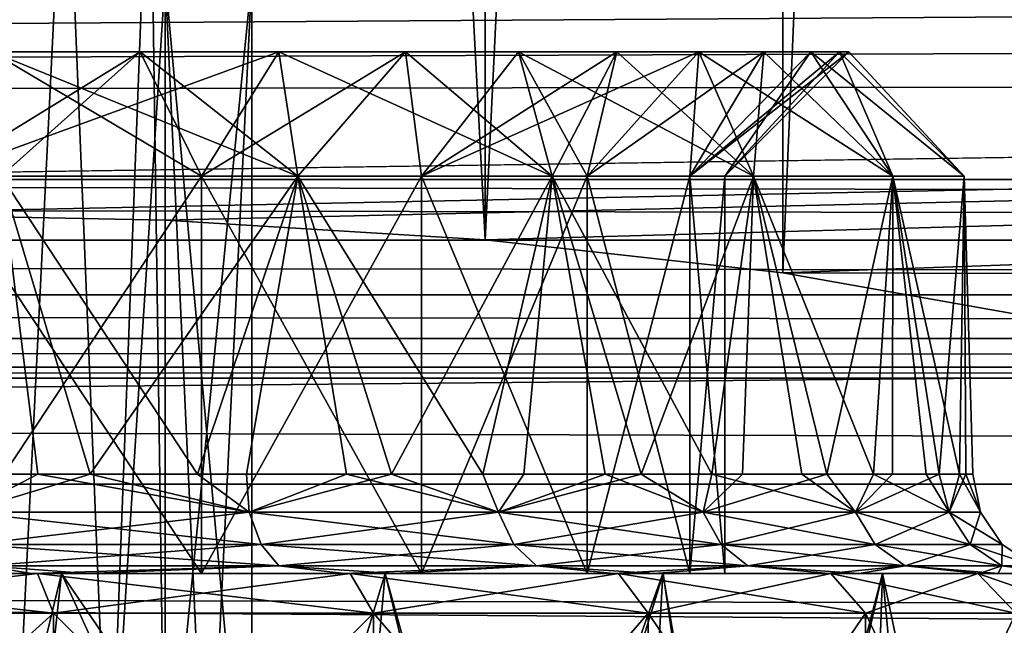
# Model space of a CAD drawing. Header units: millimetres. Extents: x -143 to 143, y -35 to 35.
# Tile 169 of 256: x 3.45 to 8.41, y -17.26 to -14.21. Entities that reach past the tile are written whole.
import ezdxf

# ---------------------------------------------------------------- set-up
doc = ezdxf.new("R2010")
doc.units = ezdxf.units.MM
doc.header["$LTSCALE"] = 65.185185
for name, color, linetype in [('34', 7, 'CONTINUOUS'), ('406', 7, 'CONTINUOUS'), ('408', 7, 'CONTINUOUS'), ('411', 7, 'CONTINUOUS'), ('415', 7, 'CONTINUOUS'), ('419', 7, 'CONTINUOUS'), ('421', 7, 'CONTINUOUS'), ('422', 7, 'CONTINUOUS'), ('429', 7, 'CONTINUOUS'), ('45', 7, 'CONTINUOUS'), ('64', 7, 'CONTINUOUS'), ('65', 7, 'CONTINUOUS'), ('66', 7, 'CONTINUOUS'), ('69', 7, 'CONTINUOUS'), ('71', 7, 'CONTINUOUS'), ('87', 7, 'CONTINUOUS'), ('88', 7, 'CONTINUOUS'), ('89', 7, 'CONTINUOUS'), ('97', 7, 'CONTINUOUS')]:
    doc.layers.add(name, color=color, linetype=linetype)

msp = doc.modelspace()

# ---------------------------------------------------------------- linework, layer by layer
at = {"layer": '34', "linetype": 'CONTINUOUS'}
for points in [[(-48.5489, -14.1131, -17.5), (-58.564, -14.6191, -14.4184), (22.1908, -14.1131, -17.5), (-48.5489, -14.1131, -17.5)], [(22.1908, -14.1131, -17.5), (-58.564, -14.6191, -14.4184), (28.3547, -14.3123, -16.2159), (22.1908, -14.1131, -17.5)], [(28.3547, -14.3123, -16.2159), (-58.564, -14.6191, -14.4184), (34.5, -14.5275, -14.9356), (28.3547, -14.3123, -16.2159)], [(-58.564, -14.6191, -14.4184), (-10.9564, -15.1875, -11.5), (34.5, -14.5275, -14.9356), (-58.564, -14.6191, -14.4184)], [(-10.9564, -15.1875, -11.5), (2.5, -15.1875, -11.5), (34.5, -14.5275, -14.9356), (-10.9564, -15.1875, -11.5)], [(2.5, -15.1875, -11.5), (4.1817, -15.2209, -11.3415), (34.5, -14.5275, -14.9356), (2.5, -15.1875, -11.5)], [(4.1817, -15.2209, -11.3415), (5.7941, -15.3205, -10.8755), (34.5, -14.5275, -14.9356), (4.1817, -15.2209, -11.3415)], [(5.7941, -15.3205, -10.8755), (7.2922, -15.4873, -10.1181), (34.5, -14.5275, -14.9356), (5.7941, -15.3205, -10.8755)], [(34.5, -14.5275, -14.9356), (7.2922, -15.4873, -10.1181), (34.5, -15.5571, -9.8089), (34.5, -14.5275, -14.9356)], [(7.2922, -15.4873, -10.1181), (8.6282, -15.723, -9.0913), (34.5, -15.5571, -9.8089), (7.2922, -15.4873, -10.1181)]]:
    msp.add_3dface(points, dxfattribs=at)
at = {"layer": '406', "linetype": 'CONTINUOUS'}
for points in [[(3.6806, -13, -2.125), (3.0052, -13, -3.0052), (3.4127, -18.4, -2.533), (3.6806, -13, -2.125)], [(3.0052, -13, 3.0052), (3.6806, -13, 2.125), (3.4127, -18.4, 2.533), (3.0052, -13, 3.0052)], [(3.9, -18.4, -1.689), (3.6806, -13, -2.125), (3.4127, -18.4, -2.533), (3.9, -18.4, -1.689)], [(3.4127, -18.4, 2.533), (3.6806, -13, 2.125), (3.9, -18.4, 1.689), (3.4127, -18.4, 2.533)], [(4.1052, -13, -1.0999), (3.6806, -13, -2.125), (3.9, -18.4, -1.689), (4.1052, -13, -1.0999)], [(3.6806, -13, 2.125), (4.1052, -13, 1.0999), (3.9, -18.4, 1.689), (3.6806, -13, 2.125)], [(4.1052, -13, 1.0999), (4.1822, -14, 0.7563), (3.9, -18.4, 1.689), (4.1052, -13, 1.0999)], [(4.1822, -18.4, -0.7563), (4.1052, -13, -1.0999), (3.9, -18.4, -1.689), (4.1822, -18.4, -0.7563)], [(4.1822, -14, -0.7563), (4.1052, -13, -1.0999), (4.1822, -18.4, -0.7563), (4.1822, -14, -0.7563)], [(3.9, -18.4, 1.689), (4.1822, -14, 0.7563), (4.1822, -18.4, 0.7563), (3.9, -18.4, 1.689)]]:
    msp.add_3dface(points, dxfattribs=at)
at = {"layer": '408', "linetype": 'CONTINUOUS'}
for points in [[(4.1822, -14, 0.7563), (4.6188, -14), (4.6188, -18.7688), (4.1822, -14, 0.7563)], [(4.1822, -18.4, 0.7563), (4.1822, -14, 0.7563), (4.3952, -18.5623, 0.3872), (4.1822, -18.4, 0.7563)], [(4.1822, -14, 0.7563), (4.6188, -18.7688), (4.3952, -18.5623, 0.3872), (4.1822, -14, 0.7563)]]:
    msp.add_3dface(points, dxfattribs=at)
at = {"layer": '411', "linetype": 'CONTINUOUS'}
for points in [[(4.6188, -14), (4.1822, -14, -0.7563), (4.1822, -18.4, -0.7563), (4.6188, -14)], [(4.6188, -14), (4.1822, -18.4, -0.7563), (4.3948, -18.5619, -0.388), (4.6188, -14)], [(4.6188, -14), (4.3948, -18.5619, -0.388), (4.6188, -18.7688), (4.6188, -14)]]:
    msp.add_3dface(points, dxfattribs=at)
at = {"layer": '415', "linetype": 'CONTINUOUS'}
for points in [[(1.8504, -18.8, 8.7055), (3.62, -18.8, 8.1306), (1.8504, -17.2, 8.7055), (1.8504, -18.8, 8.7055)], [(1.8504, -17.2, 8.7055), (3.62, -18.8, 8.1306), (3.62, -17.2, 8.1306), (1.8504, -17.2, 8.7055)], [(3.62, -18.8, -8.1306), (1.8504, -18.8, -8.7055), (3.62, -17.2, -8.1306), (3.62, -18.8, -8.1306)], [(3.62, -17.2, -8.1306), (1.8504, -18.8, -8.7055), (1.8504, -17.2, -8.7055), (3.62, -17.2, -8.1306)], [(3.62, -18.8, 8.1306), (5.2313, -18.8, 7.2003), (3.62, -17.2, 8.1306), (3.62, -18.8, 8.1306)], [(3.62, -17.2, 8.1306), (5.2313, -18.8, 7.2003), (5.2313, -17.2, 7.2003), (3.62, -17.2, 8.1306)], [(5.2313, -18.8, -7.2003), (3.62, -18.8, -8.1306), (5.2313, -17.2, -7.2003), (5.2313, -18.8, -7.2003)], [(5.2313, -17.2, -7.2003), (3.62, -18.8, -8.1306), (3.62, -17.2, -8.1306), (5.2313, -17.2, -7.2003)], [(5.2313, -18.8, 7.2003), (6.614, -18.8, 5.9553), (5.2313, -17.2, 7.2003), (5.2313, -18.8, 7.2003)], [(5.2313, -17.2, 7.2003), (6.614, -18.8, 5.9553), (6.614, -17.2, 5.9553), (5.2313, -17.2, 7.2003)], [(6.614, -18.8, -5.9553), (5.2313, -18.8, -7.2003), (6.614, -17.2, -5.9553), (6.614, -18.8, -5.9553)], [(6.614, -17.2, -5.9553), (5.2313, -18.8, -7.2003), (5.2313, -17.2, -7.2003), (6.614, -17.2, -5.9553)], [(6.614, -18.8, 5.9553), (7.7076, -18.8, 4.45), (6.614, -17.2, 5.9553), (6.614, -18.8, 5.9553)], [(6.614, -17.2, 5.9553), (7.7076, -18.8, 4.45), (7.7076, -17.2, 4.45), (6.614, -17.2, 5.9553)], [(7.7076, -18.8, -4.45), (6.614, -18.8, -5.9553), (7.7076, -17.2, -4.45), (7.7076, -18.8, -4.45)], [(7.7076, -17.2, -4.45), (6.614, -18.8, -5.9553), (6.614, -17.2, -5.9553), (7.7076, -17.2, -4.45)], [(7.7076, -18.8, 4.45), (8.4644, -18.8, 2.7503), (7.7076, -17.2, 4.45), (7.7076, -18.8, 4.45)], [(7.7076, -17.2, 4.45), (8.4644, -18.8, 2.7503), (8.4644, -17.2, 2.7503), (7.7076, -17.2, 4.45)], [(8.4644, -18.8, -2.7503), (7.7076, -18.8, -4.45), (8.4644, -17.2, -2.7503), (8.4644, -18.8, -2.7503)], [(8.4644, -17.2, -2.7503), (7.7076, -18.8, -4.45), (7.7076, -17.2, -4.45), (8.4644, -17.2, -2.7503)]]:
    msp.add_3dface(points, dxfattribs=at)
at = {"layer": '419', "linetype": 'CONTINUOUS'}
for points in [[(3.5386, -17, -7.9478), (1.8088, -17, -8.5099), (3.0371, -17, -6.3068), (3.5386, -17, -7.9478)], [(1.8088, -17, 8.5099), (3.5386, -17, 7.9478), (3.0371, -17, 6.3068), (1.8088, -17, 8.5099)], [(4.3645, -17, -5.4728), (3.5386, -17, -7.9478), (3.0371, -17, -6.3068), (4.3645, -17, -5.4728)], [(3.0371, -17, 6.3068), (3.5386, -17, 7.9478), (4.3644, -17, 5.4728), (3.0371, -17, 6.3068)], [(5.1137, -17, -7.0385), (3.5386, -17, -7.9478), (4.3645, -17, -5.4728), (5.1137, -17, -7.0385)], [(3.5386, -17, 7.9478), (5.1137, -17, 7.0385), (4.3644, -17, 5.4728), (3.5386, -17, 7.9478)], [(4.3644, -17, 5.4728), (5.1137, -17, 7.0385), (5.4728, -17, 4.3645), (4.3644, -17, 5.4728)], [(5.4728, -17, -4.3645), (5.1137, -17, -7.0385), (4.3645, -17, -5.4728), (5.4728, -17, -4.3645)], [(6.4654, -17, -5.8214), (5.1137, -17, -7.0385), (6.3068, -17, -3.0372), (6.4654, -17, -5.8214)], [(6.3068, -17, -3.0372), (5.1137, -17, -7.0385), (5.4728, -17, -4.3645), (6.3068, -17, -3.0372)], [(5.1137, -17, 7.0385), (6.4654, -17, 5.8214), (5.4728, -17, 4.3645), (5.1137, -17, 7.0385)], [(5.4728, -17, 4.3645), (6.4654, -17, 5.8214), (6.3068, -17, 3.0372), (5.4728, -17, 4.3645)], [(6.8245, -17, -1.5577), (6.4654, -17, -5.8214), (6.3068, -17, -3.0372), (6.8245, -17, -1.5577)], [(6.3068, -17, 3.0372), (6.4654, -17, 5.8214), (6.8245, -17, 1.5577), (6.3068, -17, 3.0372)], [(7.5344, -17, -4.35), (6.4654, -17, -5.8214), (7.5344, -17, 4.35), (7.5344, -17, -4.35)], [(7.5344, -17, 4.35), (6.4654, -17, -5.8214), (7, -17, 0), (7.5344, -17, 4.35)], [(7, -17, 0), (6.4654, -17, -5.8214), (6.8245, -17, -1.5577), (7, -17, 0)], [(6.4654, -17, 5.8214), (7.5344, -17, 4.35), (6.8245, -17, 1.5577), (6.4654, -17, 5.8214)], [(6.8245, -17, 1.5577), (7.5344, -17, 4.35), (7, -17, 0), (6.8245, -17, 1.5577)], [(8.2742, -17, -2.6885), (7.5344, -17, -4.35), (8.2742, -17, 2.6885), (8.2742, -17, -2.6885)], [(8.2742, -17, 2.6885), (7.5344, -17, -4.35), (7.5344, -17, 4.35), (8.2742, -17, 2.6885)], [(8.6523, -17, -0.9094), (8.2742, -17, -2.6885), (8.6523, -17, 0.9094), (8.6523, -17, -0.9094)], [(8.6523, -17, 0.9094), (8.2742, -17, -2.6885), (8.2742, -17, 2.6885), (8.6523, -17, 0.9094)]]:
    msp.add_3dface(points, dxfattribs=at)
at = {"layer": '421', "linetype": 'CONTINUOUS'}
for points in [[(3.0371, -17, 6.3068), (4.3644, -17, 5.4728), (3.0371, -15, 6.3068), (3.0371, -17, 6.3068)], [(3.0371, -15, 6.3068), (4.3644, -17, 5.4728), (4.3644, -15, 5.4728), (3.0371, -15, 6.3068)], [(4.3645, -17, -5.4728), (3.0371, -17, -6.3068), (4.3644, -15, -5.4728), (4.3645, -17, -5.4728)], [(4.3644, -15, -5.4728), (3.0371, -17, -6.3068), (3.0371, -15, -6.3068), (4.3644, -15, -5.4728)], [(4.3644, -17, 5.4728), (5.4728, -17, 4.3645), (4.3644, -15, 5.4728), (4.3644, -17, 5.4728)], [(4.3644, -15, 5.4728), (5.4728, -17, 4.3645), (5.4728, -15, 4.3645), (4.3644, -15, 5.4728)], [(5.4728, -15, -4.3645), (4.3645, -17, -5.4728), (4.3644, -15, -5.4728), (5.4728, -15, -4.3645)], [(5.4728, -17, -4.3645), (4.3645, -17, -5.4728), (5.4728, -15, -4.3645), (5.4728, -17, -4.3645)], [(5.4728, -17, 4.3645), (6.3068, -17, 3.0372), (5.4728, -15, 4.3645), (5.4728, -17, 4.3645)], [(5.4728, -15, 4.3645), (6.3068, -17, 3.0372), (6.3068, -15, 3.0372), (5.4728, -15, 4.3645)], [(6.3068, -17, -3.0372), (5.4728, -17, -4.3645), (6.3068, -15, -3.0372), (6.3068, -17, -3.0372)], [(6.3068, -15, -3.0372), (5.4728, -17, -4.3645), (5.4728, -15, -4.3645), (6.3068, -15, -3.0372)], [(6.3068, -17, 3.0372), (6.8245, -17, 1.5577), (6.3068, -15, 3.0372), (6.3068, -17, 3.0372)], [(6.3068, -15, 3.0372), (6.8245, -17, 1.5577), (6.8245, -15, 1.5577), (6.3068, -15, 3.0372)], [(6.8245, -17, -1.5577), (6.3068, -17, -3.0372), (6.8245, -15, -1.5577), (6.8245, -17, -1.5577)], [(6.8245, -15, -1.5577), (6.3068, -17, -3.0372), (6.3068, -15, -3.0372), (6.8245, -15, -1.5577)], [(6.8245, -17, 1.5577), (7, -17, 0), (6.8245, -15, 1.5577), (6.8245, -17, 1.5577)], [(7, -17, 0), (6.8245, -17, -1.5577), (7, -15), (7, -17, 0)], [(6.8245, -15, 1.5577), (7, -17, 0), (7, -15), (6.8245, -15, 1.5577)], [(7, -15), (6.8245, -17, -1.5577), (6.8245, -15, -1.5577), (7, -15)]]:
    msp.add_3dface(points, dxfattribs=at)
at = {"layer": '422', "linetype": 'CONTINUOUS'}
for points in [[(3.3084, -14.375, -6.8699), (4.0567, -14.375, -6.4563), (3.0371, -15, -6.3068), (3.3084, -14.375, -6.8699)], [(4.0567, -14.375, -6.4563), (4.7541, -14.375, -5.9615), (3.0371, -15, -6.3068), (4.0567, -14.375, -6.4563)], [(4.7541, -14.375, -5.9615), (4.3644, -15, -5.4728), (3.0371, -15, -6.3068), (4.7541, -14.375, -5.9615)], [(3.3084, -14.375, 6.8699), (3.0371, -15, 6.3068), (4.3644, -15, 5.4728), (3.3084, -14.375, 6.8699)], [(4.0567, -14.375, 6.4563), (3.3084, -14.375, 6.8699), (4.3644, -15, 5.4728), (4.0567, -14.375, 6.4563)], [(4.7541, -14.375, 5.9615), (4.0567, -14.375, 6.4563), (4.3644, -15, 5.4728), (4.7541, -14.375, 5.9615)], [(4.7541, -14.375, -5.9615), (5.3917, -14.375, -5.3917), (4.3644, -15, -5.4728), (4.7541, -14.375, -5.9615)], [(5.3917, -14.375, -5.3917), (5.4728, -15, -4.3645), (4.3644, -15, -5.4728), (5.3917, -14.375, -5.3917)], [(5.3917, -14.375, 5.3917), (4.7541, -14.375, 5.9615), (4.3644, -15, 5.4728), (5.3917, -14.375, 5.3917)], [(5.3917, -14.375, 5.3917), (4.3644, -15, 5.4728), (5.4728, -15, 4.3645), (5.3917, -14.375, 5.3917)], [(5.3917, -14.375, -5.3917), (5.9615, -14.375, -4.7541), (5.4728, -15, -4.3645), (5.3917, -14.375, -5.3917)], [(5.9615, -14.375, 4.7541), (5.3917, -14.375, 5.3917), (5.4728, -15, 4.3645), (5.9615, -14.375, 4.7541)], [(5.9615, -14.375, -4.7541), (6.4563, -14.375, -4.0567), (5.4728, -15, -4.3645), (5.9615, -14.375, -4.7541)], [(6.4563, -14.375, -4.0567), (6.8699, -14.375, -3.3084), (5.4728, -15, -4.3645), (6.4563, -14.375, -4.0567)], [(6.8699, -14.375, -3.3084), (6.3068, -15, -3.0372), (5.4728, -15, -4.3645), (6.8699, -14.375, -3.3084)], [(5.9615, -14.375, 4.7541), (5.4728, -15, 4.3645), (6.3068, -15, 3.0372), (5.9615, -14.375, 4.7541)], [(6.4563, -14.375, 4.0567), (5.9615, -14.375, 4.7541), (6.3068, -15, 3.0372), (6.4563, -14.375, 4.0567)], [(6.8699, -14.375, -3.3084), (7.1971, -14.375, -2.5184), (6.3068, -15, -3.0372), (6.8699, -14.375, -3.3084)], [(7.1971, -14.375, -2.5184), (6.8245, -15, -1.5577), (6.3068, -15, -3.0372), (7.1971, -14.375, -2.5184)], [(6.8699, -14.375, 3.3084), (6.4563, -14.375, 4.0567), (6.3068, -15, 3.0372), (6.8699, -14.375, 3.3084)], [(6.8699, -14.375, 3.3084), (6.3068, -15, 3.0372), (6.8245, -15, 1.5577), (6.8699, -14.375, 3.3084)], [(7.1971, -14.375, -2.5184), (7.4338, -14.375, -1.6967), (6.8245, -15, -1.5577), (7.1971, -14.375, -2.5184)], [(7.4338, -14.375, -1.6967), (7.5771, -14.375, -0.8537), (6.8245, -15, -1.5577), (7.4338, -14.375, -1.6967)], [(7.5771, -14.375, -0.8537), (7.625, -14.375), (6.8245, -15, -1.5577), (7.5771, -14.375, -0.8537)], [(7.625, -14.375), (7, -15), (6.8245, -15, -1.5577), (7.625, -14.375)], [(7.4338, -14.375, 1.6967), (7.1971, -14.375, 2.5184), (6.8245, -15, 1.5577), (7.4338, -14.375, 1.6967)], [(7.4338, -14.375, 1.6967), (6.8245, -15, 1.5577), (7, -15), (7.4338, -14.375, 1.6967)], [(7.1971, -14.375, 2.5184), (6.8699, -14.375, 3.3084), (6.8245, -15, 1.5577), (7.1971, -14.375, 2.5184)], [(7.625, -14.375), (7.5771, -14.375, 0.8537), (7, -15), (7.625, -14.375)], [(7.5771, -14.375, 0.8537), (7.4338, -14.375, 1.6967), (7, -15), (7.5771, -14.375, 0.8537)]]:
    msp.add_3dface(points, dxfattribs=at)
at = {"layer": '429', "linetype": 'CONTINUOUS'}
for points in [[(1.8504, -17.2, 8.7055), (3.62, -17.2, 8.1306), (1.8088, -17, 8.5099), (1.8504, -17.2, 8.7055)], [(3.62, -17.2, 8.1306), (3.5386, -17, 7.9478), (1.8088, -17, 8.5099), (3.62, -17.2, 8.1306)], [(1.8504, -17.2, -8.7055), (1.8088, -17, -8.5099), (3.5386, -17, -7.9478), (1.8504, -17.2, -8.7055)], [(3.62, -17.2, -8.1306), (1.8504, -17.2, -8.7055), (3.5386, -17, -7.9478), (3.62, -17.2, -8.1306)], [(3.62, -17.2, 8.1306), (5.2313, -17.2, 7.2003), (3.5386, -17, 7.9478), (3.62, -17.2, 8.1306)], [(5.2313, -17.2, 7.2003), (5.1137, -17, 7.0385), (3.5386, -17, 7.9478), (5.2313, -17.2, 7.2003)], [(3.62, -17.2, -8.1306), (3.5386, -17, -7.9478), (5.1137, -17, -7.0385), (3.62, -17.2, -8.1306)], [(5.2313, -17.2, -7.2003), (3.62, -17.2, -8.1306), (5.1137, -17, -7.0385), (5.2313, -17.2, -7.2003)], [(5.2313, -17.2, 7.2003), (6.614, -17.2, 5.9553), (5.1137, -17, 7.0385), (5.2313, -17.2, 7.2003)], [(6.614, -17.2, 5.9553), (6.4654, -17, 5.8214), (5.1137, -17, 7.0385), (6.614, -17.2, 5.9553)], [(5.2313, -17.2, -7.2003), (5.1137, -17, -7.0385), (6.4654, -17, -5.8214), (5.2313, -17.2, -7.2003)], [(6.614, -17.2, -5.9553), (5.2313, -17.2, -7.2003), (6.4654, -17, -5.8214), (6.614, -17.2, -5.9553)], [(6.614, -17.2, 5.9553), (7.7076, -17.2, 4.45), (6.4654, -17, 5.8214), (6.614, -17.2, 5.9553)], [(7.7076, -17.2, 4.45), (7.5344, -17, 4.35), (6.4654, -17, 5.8214), (7.7076, -17.2, 4.45)], [(6.614, -17.2, -5.9553), (6.4654, -17, -5.8214), (7.5344, -17, -4.35), (6.614, -17.2, -5.9553)], [(7.7076, -17.2, -4.45), (6.614, -17.2, -5.9553), (7.5344, -17, -4.35), (7.7076, -17.2, -4.45)], [(7.7076, -17.2, 4.45), (8.4644, -17.2, 2.7503), (7.5344, -17, 4.35), (7.7076, -17.2, 4.45)], [(8.4644, -17.2, 2.7503), (8.2742, -17, 2.6885), (7.5344, -17, 4.35), (8.4644, -17.2, 2.7503)], [(7.7076, -17.2, -4.45), (7.5344, -17, -4.35), (8.2742, -17, -2.6885), (7.7076, -17.2, -4.45)], [(8.4644, -17.2, -2.7503), (7.7076, -17.2, -4.45), (8.2742, -17, -2.6885), (8.4644, -17.2, -2.7503)], [(8.4644, -17.2, 2.7503), (8.8512, -17.2, 0.9303), (8.2742, -17, 2.6885), (8.4644, -17.2, 2.7503)], [(8.8512, -17.2, 0.9303), (8.6523, -17, 0.9094), (8.2742, -17, 2.6885), (8.8512, -17.2, 0.9303)], [(8.4644, -17.2, -2.7503), (8.2742, -17, -2.6885), (8.6523, -17, -0.9094), (8.4644, -17.2, -2.7503)]]:
    msp.add_3dface(points, dxfattribs=at)
at = {"layer": '45', "linetype": 'CONTINUOUS'}
for points in [[(-92.5, -15.0162, -31.5), (-72.8774, -10.1811, -31.5), (64.6406, -0.918, -31.5), (-92.5, -15.0162, -31.5)], [(65.0524, -3.0341, -31.5), (-92.5, -15.0162, -31.5), (64.6406, -0.918, -31.5), (65.0524, -3.0341, -31.5)], [(65.8916, -5.0197, -31.5), (-92.5, -15.0162, -31.5), (65.0524, -3.0341, -31.5), (65.8916, -5.0197, -31.5)], [(67.1224, -6.79, -31.5), (-92.5, -15.0162, -31.5), (65.8916, -5.0197, -31.5), (67.1224, -6.79, -31.5)], [(68.6914, -8.2681, -31.5), (-92.5, -15.0162, -31.5), (67.1224, -6.79, -31.5), (68.6914, -8.2681, -31.5)], [(70.5309, -9.3908, -31.5), (-92.5, -15.0162, -31.5), (68.6914, -8.2681, -31.5), (70.5309, -9.3908, -31.5)], [(72.5641, -10.1107, -31.5), (-92.5, -15.0162, -31.5), (70.5309, -9.3908, -31.5), (72.5641, -10.1107, -31.5)], [(74.6793, -10.3951, -31.5), (-92.5, -15.0162, -31.5), (72.5641, -10.1107, -31.5), (74.6793, -10.3951, -31.5)], [(74.8396, -10.3988, -31.5), (-92.5, -15.0162, -31.5), (74.6793, -10.3951, -31.5), (74.8396, -10.3988, -31.5)], [(75, -10.4, -31.5), (-92.5, -15.0162, -31.5), (74.8396, -10.3988, -31.5), (75, -10.4, -31.5)], [(75, -10.4, -31.5), (92.5, -15.0162, -31.5), (-92.5, -15.0162, -31.5), (75, -10.4, -31.5)]]:
    msp.add_3dface(points, dxfattribs=at)
at = {"layer": '64', "linetype": 'CONTINUOUS'}
for points in [[(4.0567, -14.375, -6.4563), (3.3084, -14.375, -6.8699), (4.8495, -15, -6.6742), (4.0567, -14.375, -6.4563)], [(4.8495, -15, -6.6742), (3.3084, -14.375, -6.8699), (3.3558, -15, -7.5366), (4.8495, -15, -6.6742)], [(3.3084, -14.375, 6.8699), (4.0567, -14.375, 6.4563), (3.3558, -15, 7.5366), (3.3084, -14.375, 6.8699)], [(3.3558, -15, 7.5366), (4.0567, -14.375, 6.4563), (4.8495, -15, 6.6742), (3.3558, -15, 7.5366)], [(4.7541, -14.375, -5.9615), (4.0567, -14.375, -6.4563), (4.8495, -15, -6.6742), (4.7541, -14.375, -5.9615)], [(4.0567, -14.375, 6.4563), (4.7541, -14.375, 5.9615), (4.8495, -15, 6.6742), (4.0567, -14.375, 6.4563)], [(5.3917, -14.375, -5.3917), (4.7541, -14.375, -5.9615), (6.1312, -15, -5.5201), (5.3917, -14.375, -5.3917)], [(6.1312, -15, -5.5201), (4.7541, -14.375, -5.9615), (4.8495, -15, -6.6742), (6.1312, -15, -5.5201)], [(4.7541, -14.375, 5.9615), (5.3917, -14.375, 5.3917), (4.8495, -15, 6.6742), (4.7541, -14.375, 5.9615)], [(4.8495, -15, 6.6742), (5.3917, -14.375, 5.3917), (6.1312, -15, 5.5201), (4.8495, -15, 6.6742)], [(5.9615, -14.375, -4.7541), (5.3917, -14.375, -5.3917), (6.1312, -15, -5.5201), (5.9615, -14.375, -4.7541)], [(5.3917, -14.375, 5.3917), (5.9615, -14.375, 4.7541), (6.1312, -15, 5.5201), (5.3917, -14.375, 5.3917)], [(6.4563, -14.375, -4.0567), (5.9615, -14.375, -4.7541), (7.1449, -15, -4.1247), (6.4563, -14.375, -4.0567)], [(7.1449, -15, -4.1247), (5.9615, -14.375, -4.7541), (6.1312, -15, -5.5201), (7.1449, -15, -4.1247)], [(5.9615, -14.375, 4.7541), (6.4563, -14.375, 4.0567), (6.1312, -15, 5.5201), (5.9615, -14.375, 4.7541)], [(6.1312, -15, 5.5201), (6.4563, -14.375, 4.0567), (7.1449, -15, 4.1247), (6.1312, -15, 5.5201)], [(6.8699, -14.375, -3.3084), (6.4563, -14.375, -4.0567), (7.1449, -15, -4.1247), (6.8699, -14.375, -3.3084)], [(6.4563, -14.375, 4.0567), (6.8699, -14.375, 3.3084), (7.1449, -15, 4.1247), (6.4563, -14.375, 4.0567)], [(7.1971, -14.375, -2.5184), (6.8699, -14.375, -3.3084), (7.8463, -15, -2.5492), (7.1971, -14.375, -2.5184)], [(7.8463, -15, -2.5492), (6.8699, -14.375, -3.3084), (7.1449, -15, -4.1247), (7.8463, -15, -2.5492)], [(6.8699, -14.375, 3.3084), (7.1971, -14.375, 2.5184), (7.1449, -15, 4.1247), (6.8699, -14.375, 3.3084)], [(7.1449, -15, 4.1247), (7.1971, -14.375, 2.5184), (7.8463, -15, 2.5492), (7.1449, -15, 4.1247)], [(7.4338, -14.375, -1.6967), (7.1971, -14.375, -2.5184), (7.8463, -15, -2.5492), (7.4338, -14.375, -1.6967)], [(7.1971, -14.375, 2.5184), (7.4338, -14.375, 1.6967), (7.8463, -15, 2.5492), (7.1971, -14.375, 2.5184)], [(7.5771, -14.375, -0.8537), (7.4338, -14.375, -1.6967), (8.2048, -15, -0.8623), (7.5771, -14.375, -0.8537)], [(8.2048, -15, -0.8623), (7.4338, -14.375, -1.6967), (7.8463, -15, -2.5492), (8.2048, -15, -0.8623)], [(7.4338, -14.375, 1.6967), (7.5771, -14.375, 0.8537), (7.8463, -15, 2.5492), (7.4338, -14.375, 1.6967)], [(7.625, -14.375), (7.5771, -14.375, -0.8537), (8.2048, -15, -0.8623), (7.625, -14.375)], [(7.5771, -14.375, 0.8537), (7.625, -14.375), (8.2048, -15, 0.8623), (7.5771, -14.375, 0.8537)], [(7.8463, -15, 2.5492), (7.5771, -14.375, 0.8537), (8.2048, -15, 0.8623), (7.8463, -15, 2.5492)], [(8.2048, -15, 0.8623), (7.625, -14.375), (8.2048, -15, -0.8623), (8.2048, -15, 0.8623)]]:
    msp.add_3dface(points, dxfattribs=at)
at = {"layer": '65', "linetype": 'CONTINUOUS'}
for points in [[(3.5417, -16.5, -7.4511), (3.3558, -15, -7.5366), (2.6951, -16.5, -7.7974), (3.5417, -16.5, -7.4511)], [(2.9708, -16.5, 7.6965), (3.3558, -15, 7.5366), (3.8046, -16.5, 7.3204), (2.9708, -16.5, 7.6965)], [(3.3558, -15, 7.5366), (4.8495, -15, 6.6742), (3.8046, -16.5, 7.3204), (3.3558, -15, 7.5366)], [(4.8495, -15, -6.6742), (3.3558, -15, -7.5366), (4.3448, -16.5, -7.0132), (4.8495, -15, -6.6742)], [(4.3448, -16.5, -7.0132), (3.3558, -15, -7.5366), (3.5417, -16.5, -7.4511), (4.3448, -16.5, -7.0132)], [(3.8046, -16.5, 7.3204), (4.8495, -15, 6.6742), (4.5915, -16.5, 6.8542), (3.8046, -16.5, 7.3204)], [(5.0945, -16.5, -6.4891), (4.8495, -15, -6.6742), (4.3448, -16.5, -7.0132), (5.0945, -16.5, -6.4891)], [(4.5915, -16.5, 6.8542), (4.8495, -15, 6.6742), (5.3221, -16.5, 6.3038), (4.5915, -16.5, 6.8542)], [(4.8495, -15, 6.6742), (6.1312, -15, 5.5201), (5.3221, -16.5, 6.3038), (4.8495, -15, 6.6742)], [(6.1312, -15, -5.5201), (4.8495, -15, -6.6742), (5.7815, -16.5, -5.8853), (6.1312, -15, -5.5201)], [(5.7815, -16.5, -5.8853), (4.8495, -15, -6.6742), (5.0945, -16.5, -6.4891), (5.7815, -16.5, -5.8853)], [(5.3221, -16.5, 6.3038), (6.1312, -15, 5.5201), (5.9872, -16.5, 5.6759), (5.3221, -16.5, 6.3038)], [(6.3975, -16.5, -5.2091), (6.1312, -15, -5.5201), (5.7815, -16.5, -5.8853), (6.3975, -16.5, -5.2091)], [(5.9872, -16.5, 5.6759), (6.1312, -15, 5.5201), (6.5788, -16.5, 4.9782), (5.9872, -16.5, 5.6759)], [(6.1312, -15, 5.5201), (7.1449, -15, 4.1247), (6.5788, -16.5, 4.9782), (6.1312, -15, 5.5201)], [(7.1449, -15, -4.1247), (6.1312, -15, -5.5201), (6.9348, -16.5, -4.4689), (7.1449, -15, -4.1247)], [(6.9348, -16.5, -4.4689), (6.1312, -15, -5.5201), (6.3975, -16.5, -5.2091), (6.9348, -16.5, -4.4689)], [(6.5788, -16.5, 4.9782), (7.1449, -15, 4.1247), (7.0894, -16.5, 4.2193), (6.5788, -16.5, 4.9782)], [(7.3869, -16.5, -3.6737), (7.1449, -15, -4.1247), (6.9348, -16.5, -4.4689), (7.3869, -16.5, -3.6737)], [(7.0894, -16.5, 4.2193), (7.1449, -15, 4.1247), (7.5129, -16.5, 3.4086), (7.0894, -16.5, 4.2193)], [(7.1449, -15, 4.1247), (7.8463, -15, 2.5492), (7.5129, -16.5, 3.4086), (7.1449, -15, 4.1247)], [(7.8463, -15, -2.5492), (7.1449, -15, -4.1247), (7.7482, -16.5, -2.8334), (7.8463, -15, -2.5492)], [(7.7482, -16.5, -2.8334), (7.1449, -15, -4.1247), (7.3869, -16.5, -3.6737), (7.7482, -16.5, -2.8334)], [(7.5129, -16.5, 3.4086), (7.8463, -15, 2.5492), (7.8441, -16.5, 2.5559), (7.5129, -16.5, 3.4086)], [(8.0142, -16.5, -1.9582), (7.8463, -15, -2.5492), (7.7482, -16.5, -2.8334), (8.0142, -16.5, -1.9582)], [(7.8441, -16.5, 2.5559), (7.8463, -15, 2.5492), (8.0788, -16.5, 1.6719), (7.8441, -16.5, 2.5559)], [(7.8463, -15, 2.5492), (8.2048, -15, 0.8623), (8.0788, -16.5, 1.6719), (7.8463, -15, 2.5492)], [(8.2048, -15, -0.8623), (7.8463, -15, -2.5492), (8.1817, -16.5, -1.059), (8.2048, -15, -0.8623)], [(8.1817, -16.5, -1.059), (7.8463, -15, -2.5492), (8.0142, -16.5, -1.9582), (8.1817, -16.5, -1.059)], [(8.0788, -16.5, 1.6719), (8.2048, -15, 0.8623), (8.2142, -16.5, 0.7673), (8.0788, -16.5, 1.6719)], [(8.2487, -16.5, -0.1468), (8.2048, -15, -0.8623), (8.1817, -16.5, -1.059), (8.2487, -16.5, -0.1468)], [(8.2048, -15, 0.8623), (8.2048, -15, -0.8623), (8.2142, -16.5, 0.7673), (8.2048, -15, 0.8623)], [(8.2142, -16.5, 0.7673), (8.2048, -15, -0.8623), (8.2487, -16.5, -0.1468), (8.2142, -16.5, 0.7673)]]:
    msp.add_3dface(points, dxfattribs=at)
at = {"layer": '66', "linetype": 'CONTINUOUS'}
for points in [[(3.5417, -16.5, -7.4511), (2.6951, -16.5, -7.7974), (3.1717, -16.6913, -7.6572), (3.5417, -16.5, -7.4511)], [(2.9708, -16.5, 7.6965), (3.8046, -16.5, 7.3204), (3.1717, -16.6913, 7.6572), (2.9708, -16.5, 7.6965)], [(3.1717, -16.6913, 7.6572), (3.8046, -16.5, 7.3204), (4.6046, -16.6913, 6.8913), (3.1717, -16.6913, 7.6572)], [(4.6046, -16.6913, -6.8913), (3.5417, -16.5, -7.4511), (3.1717, -16.6913, -7.6572), (4.6046, -16.6913, -6.8913)], [(4.3448, -16.5, -7.0132), (3.5417, -16.5, -7.4511), (4.6046, -16.6913, -6.8913), (4.3448, -16.5, -7.0132)], [(3.8046, -16.5, 7.3204), (4.5915, -16.5, 6.8542), (4.6046, -16.6913, 6.8913), (3.8046, -16.5, 7.3204)], [(5.0945, -16.5, -6.4891), (4.3448, -16.5, -7.0132), (4.6046, -16.6913, -6.8913), (5.0945, -16.5, -6.4891)], [(4.5915, -16.5, 6.8542), (5.3221, -16.5, 6.3038), (4.6046, -16.6913, 6.8913), (4.5915, -16.5, 6.8542)], [(4.6046, -16.6913, 6.8913), (5.3221, -16.5, 6.3038), (5.8605, -16.6913, 5.8605), (4.6046, -16.6913, 6.8913)], [(5.8605, -16.6913, -5.8605), (5.0945, -16.5, -6.4891), (4.6046, -16.6913, -6.8913), (5.8605, -16.6913, -5.8605)], [(5.7815, -16.5, -5.8853), (5.0945, -16.5, -6.4891), (5.8605, -16.6913, -5.8605), (5.7815, -16.5, -5.8853)], [(5.3221, -16.5, 6.3038), (5.9872, -16.5, 5.6759), (5.8605, -16.6913, 5.8605), (5.3221, -16.5, 6.3038)], [(6.3975, -16.5, -5.2091), (5.7815, -16.5, -5.8853), (5.8605, -16.6913, -5.8605), (6.3975, -16.5, -5.2091)], [(5.9872, -16.5, 5.6759), (6.5788, -16.5, 4.9782), (5.8605, -16.6913, 5.8605), (5.9872, -16.5, 5.6759)], [(5.8605, -16.6913, 5.8605), (6.5788, -16.5, 4.9782), (6.8913, -16.6913, 4.6046), (5.8605, -16.6913, 5.8605)], [(6.8913, -16.6913, -4.6046), (6.3975, -16.5, -5.2091), (5.8605, -16.6913, -5.8605), (6.8913, -16.6913, -4.6046)], [(6.9348, -16.5, -4.4689), (6.3975, -16.5, -5.2091), (6.8913, -16.6913, -4.6046), (6.9348, -16.5, -4.4689)], [(6.5788, -16.5, 4.9782), (7.0894, -16.5, 4.2193), (6.8913, -16.6913, 4.6046), (6.5788, -16.5, 4.9782)], [(7.0894, -16.5, 4.2193), (7.5129, -16.5, 3.4086), (6.8913, -16.6913, 4.6046), (7.0894, -16.5, 4.2193)], [(6.8913, -16.6913, 4.6046), (7.5129, -16.5, 3.4086), (7.6572, -16.6913, 3.1717), (6.8913, -16.6913, 4.6046)], [(7.6572, -16.6913, -3.1717), (6.9348, -16.5, -4.4689), (6.8913, -16.6913, -4.6046), (7.6572, -16.6913, -3.1717)], [(7.3869, -16.5, -3.6737), (6.9348, -16.5, -4.4689), (7.6572, -16.6913, -3.1717), (7.3869, -16.5, -3.6737)], [(7.7482, -16.5, -2.8334), (7.3869, -16.5, -3.6737), (7.6572, -16.6913, -3.1717), (7.7482, -16.5, -2.8334)], [(7.5129, -16.5, 3.4086), (7.8441, -16.5, 2.5559), (7.6572, -16.6913, 3.1717), (7.5129, -16.5, 3.4086)], [(7.8441, -16.5, 2.5559), (8.0788, -16.5, 1.6719), (7.6572, -16.6913, 3.1717), (7.8441, -16.5, 2.5559)], [(7.6572, -16.6913, 3.1717), (8.0788, -16.5, 1.6719), (8.1288, -16.6913, 1.6169), (7.6572, -16.6913, 3.1717)], [(8.1288, -16.6913, -1.6169), (7.7482, -16.5, -2.8334), (7.6572, -16.6913, -3.1717), (8.1288, -16.6913, -1.6169)], [(8.0142, -16.5, -1.9582), (7.7482, -16.5, -2.8334), (8.1288, -16.6913, -1.6169), (8.0142, -16.5, -1.9582)], [(8.1817, -16.5, -1.059), (8.0142, -16.5, -1.9582), (8.1288, -16.6913, -1.6169), (8.1817, -16.5, -1.059)], [(8.0788, -16.5, 1.6719), (8.2142, -16.5, 0.7673), (8.1288, -16.6913, 1.6169), (8.0788, -16.5, 1.6719)], [(8.1288, -16.6913, 1.6169), (8.2142, -16.5, 0.7673), (8.2881, -16.6913, 0), (8.1288, -16.6913, 1.6169)], [(8.2881, -16.6913, 0), (8.1817, -16.5, -1.059), (8.1288, -16.6913, -1.6169), (8.2881, -16.6913, 0)], [(8.2487, -16.5, -0.1468), (8.1817, -16.5, -1.059), (8.2881, -16.6913, 0), (8.2487, -16.5, -0.1468)], [(8.2142, -16.5, 0.7673), (8.2487, -16.5, -0.1468), (8.2881, -16.6913, 0), (8.2142, -16.5, 0.7673)], [(3.1717, -16.6913, 7.6572), (4.6046, -16.6913, 6.8913), (3.2132, -16.8537, 7.7574), (3.1717, -16.6913, 7.6572)], [(4.6046, -16.6913, -6.8913), (3.1717, -16.6913, -7.6572), (4.6649, -16.8537, -6.9815), (4.6046, -16.6913, -6.8913)], [(3.1717, -16.6913, -7.6572), (3.2132, -16.8537, -7.7574), (4.6649, -16.8537, -6.9815), (3.1717, -16.6913, -7.6572)], [(4.6046, -16.6913, 6.8913), (4.6649, -16.8537, 6.9815), (3.2132, -16.8537, 7.7574), (4.6046, -16.6913, 6.8913)], [(4.6046, -16.6913, 6.8913), (5.8605, -16.6913, 5.8605), (4.6649, -16.8537, 6.9815), (4.6046, -16.6913, 6.8913)], [(5.8605, -16.6913, -5.8605), (4.6046, -16.6913, -6.8913), (5.9373, -16.8537, -5.9373), (5.8605, -16.6913, -5.8605)], [(4.6046, -16.6913, -6.8913), (4.6649, -16.8537, -6.9815), (5.9373, -16.8537, -5.9373), (4.6046, -16.6913, -6.8913)], [(5.8605, -16.6913, 5.8605), (5.9373, -16.8537, 5.9373), (4.6649, -16.8537, 6.9815), (5.8605, -16.6913, 5.8605)], [(5.8605, -16.6913, 5.8605), (6.8913, -16.6913, 4.6046), (5.9373, -16.8537, 5.9373), (5.8605, -16.6913, 5.8605)], [(6.8913, -16.6913, -4.6046), (5.8605, -16.6913, -5.8605), (6.9815, -16.8537, -4.6649), (6.8913, -16.6913, -4.6046)], [(5.8605, -16.6913, -5.8605), (5.9373, -16.8537, -5.9373), (6.9815, -16.8537, -4.6649), (5.8605, -16.6913, -5.8605)], [(6.8913, -16.6913, 4.6046), (6.9815, -16.8537, 4.6649), (5.9373, -16.8537, 5.9373), (6.8913, -16.6913, 4.6046)], [(6.8913, -16.6913, 4.6046), (7.6572, -16.6913, 3.1717), (6.9815, -16.8537, 4.6649), (6.8913, -16.6913, 4.6046)], [(7.6572, -16.6913, -3.1717), (6.8913, -16.6913, -4.6046), (7.7574, -16.8537, -3.2132), (7.6572, -16.6913, -3.1717)], [(6.8913, -16.6913, -4.6046), (6.9815, -16.8537, -4.6649), (7.7574, -16.8537, -3.2132), (6.8913, -16.6913, -4.6046)], [(7.6572, -16.6913, 3.1717), (7.7574, -16.8537, 3.2132), (6.9815, -16.8537, 4.6649), (7.6572, -16.6913, 3.1717)], [(7.6572, -16.6913, 3.1717), (8.1288, -16.6913, 1.6169), (7.7574, -16.8537, 3.2132), (7.6572, -16.6913, 3.1717)], [(8.1288, -16.6913, -1.6169), (7.6572, -16.6913, -3.1717), (8.2352, -16.8537, -1.6381), (8.1288, -16.6913, -1.6169)], [(7.6572, -16.6913, -3.1717), (7.7574, -16.8537, -3.2132), (8.2352, -16.8537, -1.6381), (7.6572, -16.6913, -3.1717)], [(8.1288, -16.6913, 1.6169), (8.2352, -16.8537, 1.6381), (7.7574, -16.8537, 3.2132), (8.1288, -16.6913, 1.6169)], [(8.1288, -16.6913, 1.6169), (8.2881, -16.6913, 0), (8.2352, -16.8537, 1.6381), (8.1288, -16.6913, 1.6169)], [(8.2881, -16.6913, 0), (8.1288, -16.6913, -1.6169), (8.3966, -16.8537, 0), (8.2881, -16.6913, 0)], [(8.1288, -16.6913, -1.6169), (8.2352, -16.8537, -1.6381), (8.3966, -16.8537, 0), (8.1288, -16.6913, -1.6169)], [(8.2881, -16.6913, 0), (8.3966, -16.8537, 0), (8.2352, -16.8537, 1.6381), (8.2881, -16.6913, 0)], [(3.2754, -16.9621, -7.9075), (4.7551, -16.9621, -7.1166), (3.2132, -16.8537, -7.7574), (3.2754, -16.9621, -7.9075)], [(3.2132, -16.8537, -7.7574), (4.7551, -16.9621, -7.1166), (4.6649, -16.8537, -6.9815), (3.2132, -16.8537, -7.7574)], [(4.6649, -16.8537, 6.9815), (3.2754, -16.9621, 7.9075), (3.2132, -16.8537, 7.7574), (4.6649, -16.8537, 6.9815)], [(4.7551, -16.9621, 7.1166), (3.2754, -16.9621, 7.9075), (4.6649, -16.8537, 6.9815), (4.7551, -16.9621, 7.1166)], [(4.7551, -16.9621, -7.1166), (6.0521, -16.9621, -6.0521), (4.6649, -16.8537, -6.9815), (4.7551, -16.9621, -7.1166)], [(4.6649, -16.8537, -6.9815), (6.0521, -16.9621, -6.0521), (5.9373, -16.8537, -5.9373), (4.6649, -16.8537, -6.9815)], [(5.9373, -16.8537, 5.9373), (4.7551, -16.9621, 7.1166), (4.6649, -16.8537, 6.9815), (5.9373, -16.8537, 5.9373)], [(6.0521, -16.9621, 6.0521), (4.7551, -16.9621, 7.1166), (5.9373, -16.8537, 5.9373), (6.0521, -16.9621, 6.0521)], [(6.0521, -16.9621, -6.0521), (7.1166, -16.9621, -4.7551), (5.9373, -16.8537, -5.9373), (6.0521, -16.9621, -6.0521)], [(5.9373, -16.8537, -5.9373), (7.1166, -16.9621, -4.7551), (6.9815, -16.8537, -4.6649), (5.9373, -16.8537, -5.9373)], [(6.9815, -16.8537, 4.6649), (6.0521, -16.9621, 6.0521), (5.9373, -16.8537, 5.9373), (6.9815, -16.8537, 4.6649)], [(7.1166, -16.9621, 4.7551), (6.0521, -16.9621, 6.0521), (6.9815, -16.8537, 4.6649), (7.1166, -16.9621, 4.7551)], [(7.1166, -16.9621, -4.7551), (7.9075, -16.9621, -3.2754), (6.9815, -16.8537, -4.6649), (7.1166, -16.9621, -4.7551)], [(6.9815, -16.8537, -4.6649), (7.9075, -16.9621, -3.2754), (7.7574, -16.8537, -3.2132), (6.9815, -16.8537, -4.6649)], [(7.7574, -16.8537, 3.2132), (7.1166, -16.9621, 4.7551), (6.9815, -16.8537, 4.6649), (7.7574, -16.8537, 3.2132)], [(7.9075, -16.9621, 3.2754), (7.1166, -16.9621, 4.7551), (7.7574, -16.8537, 3.2132), (7.9075, -16.9621, 3.2754)], [(7.9075, -16.9621, -3.2754), (8.3946, -16.9621, -1.6698), (7.7574, -16.8537, -3.2132), (7.9075, -16.9621, -3.2754)], [(7.7574, -16.8537, -3.2132), (8.3946, -16.9621, -1.6698), (8.2352, -16.8537, -1.6381), (7.7574, -16.8537, -3.2132)], [(8.2352, -16.8537, 1.6381), (7.9075, -16.9621, 3.2754), (7.7574, -16.8537, 3.2132), (8.2352, -16.8537, 1.6381)], [(8.3946, -16.9621, 1.6698), (7.9075, -16.9621, 3.2754), (8.2352, -16.8537, 1.6381), (8.3946, -16.9621, 1.6698)], [(8.3946, -16.9621, -1.6698), (8.559, -16.9621, 0), (8.2352, -16.8537, -1.6381), (8.3946, -16.9621, -1.6698)], [(8.2352, -16.8537, -1.6381), (8.559, -16.9621, 0), (8.3966, -16.8537, 0), (8.2352, -16.8537, -1.6381)], [(8.3966, -16.8537, 0), (8.3946, -16.9621, 1.6698), (8.2352, -16.8537, 1.6381), (8.3966, -16.8537, 0)], [(8.559, -16.9621, 0), (8.3946, -16.9621, 1.6698), (8.3966, -16.8537, 0), (8.559, -16.9621, 0)], [(1.7835, -17, -8.5663), (3.5095, -17, -8.0153), (3.2754, -16.9621, -7.9075), (1.7835, -17, -8.5663)], [(3.7921, -17, 7.8856), (2.0869, -17, 8.4975), (3.2754, -16.9621, 7.9075), (3.7921, -17, 7.8856)], [(4.7551, -16.9621, 7.1166), (3.7921, -17, 7.8856), (3.2754, -16.9621, 7.9075), (4.7551, -16.9621, 7.1166)], [(3.2754, -16.9621, -7.9075), (3.5095, -17, -8.0153), (4.7551, -16.9621, -7.1166), (3.2754, -16.9621, -7.9075)], [(3.5095, -17, -8.0153), (5.084, -17, -7.1215), (4.7551, -16.9621, -7.1166), (3.5095, -17, -8.0153)], [(5.3338, -17, 6.9364), (3.7921, -17, 7.8856), (4.7551, -16.9621, 7.1166), (5.3338, -17, 6.9364)], [(6.0521, -16.9621, 6.0521), (5.3338, -17, 6.9364), (4.7551, -16.9621, 7.1166), (6.0521, -16.9621, 6.0521)], [(4.7551, -16.9621, -7.1166), (5.084, -17, -7.1215), (6.0521, -16.9621, -6.0521), (4.7551, -16.9621, -7.1166)], [(5.084, -17, -7.1215), (6.4411, -17, -5.9224), (6.0521, -16.9621, -6.0521), (5.084, -17, -7.1215)], [(6.6473, -17, 5.69), (5.3338, -17, 6.9364), (6.0521, -16.9621, 6.0521), (6.6473, -17, 5.69)], [(7.1166, -16.9621, 4.7551), (6.6473, -17, 5.69), (6.0521, -16.9621, 6.0521), (7.1166, -16.9621, 4.7551)], [(6.0521, -16.9621, -6.0521), (6.4411, -17, -5.9224), (7.1166, -16.9621, -4.7551), (6.0521, -16.9621, -6.0521)], [(6.4411, -17, -5.9224), (7.5224, -17, -4.4695), (7.1166, -16.9621, -4.7551), (6.4411, -17, -5.9224)], [(7.6764, -17, 4.1995), (6.6473, -17, 5.69), (7.1166, -16.9621, 4.7551), (7.6764, -17, 4.1995)], [(7.9075, -16.9621, 3.2754), (7.6764, -17, 4.1995), (7.1166, -16.9621, 4.7551), (7.9075, -16.9621, 3.2754)], [(7.1166, -16.9621, -4.7551), (7.5224, -17, -4.4695), (7.9075, -16.9621, -3.2754), (7.1166, -16.9621, -4.7551)], [(7.5224, -17, -4.4695), (8.2813, -17, -2.8253), (7.9075, -16.9621, -3.2754), (7.5224, -17, -4.4695)], [(8.3764, -17, 2.5294), (7.6764, -17, 4.1995), (7.9075, -16.9621, 3.2754), (8.3764, -17, 2.5294)], [(8.3946, -16.9621, 1.6698), (8.3764, -17, 2.5294), (7.9075, -16.9621, 3.2754), (8.3946, -16.9621, 1.6698)], [(7.9075, -16.9621, -3.2754), (8.2813, -17, -2.8253), (8.3946, -16.9621, -1.6698), (7.9075, -16.9621, -3.2754)], [(8.2813, -17, -2.8253), (8.6856, -17, -1.0599), (8.3946, -16.9621, -1.6698), (8.2813, -17, -2.8253)], [(8.7177, -17, 0.7508), (8.3764, -17, 2.5294), (8.3946, -16.9621, 1.6698), (8.7177, -17, 0.7508)], [(8.559, -16.9621, 0), (8.7177, -17, 0.7508), (8.3946, -16.9621, 1.6698), (8.559, -16.9621, 0)], [(8.3946, -16.9621, -1.6698), (8.6856, -17, -1.0599), (8.559, -16.9621, 0), (8.3946, -16.9621, -1.6698)]]:
    msp.add_3dface(points, dxfattribs=at)
at = {"layer": '69', "linetype": 'CONTINUOUS'}
for points in [[(3.5095, -17, -8.0153), (1.7835, -17, -8.5663), (3.6609, -17, -8.2218), (3.5095, -17, -8.0153)], [(3.6609, -17, -8.2218), (1.7835, -17, -8.5663), (1.8714, -17, -8.8033), (3.6609, -17, -8.2218)], [(1.8714, -17, 8.8033), (2.0869, -17, 8.4975), (3.6608, -17, 8.2218), (1.8714, -17, 8.8033)], [(2.0869, -17, 8.4975), (3.7921, -17, 7.8856), (3.6608, -17, 8.2218), (2.0869, -17, 8.4975)], [(5.084, -17, -7.1215), (3.5095, -17, -8.0153), (5.2905, -17, -7.2808), (5.084, -17, -7.1215)], [(5.2905, -17, -7.2808), (3.5095, -17, -8.0153), (3.6609, -17, -8.2218), (5.2905, -17, -7.2808)], [(3.6608, -17, 8.2218), (3.7921, -17, 7.8856), (5.2903, -17, 7.2809), (3.6608, -17, 8.2218)], [(3.7921, -17, 7.8856), (5.3338, -17, 6.9364), (5.2903, -17, 7.2809), (3.7921, -17, 7.8856)], [(6.4411, -17, -5.9224), (5.084, -17, -7.1215), (6.6887, -17, -6.0218), (6.4411, -17, -5.9224)], [(6.6887, -17, -6.0218), (5.084, -17, -7.1215), (5.2905, -17, -7.2808), (6.6887, -17, -6.0218)], [(5.2903, -17, 7.2809), (5.3338, -17, 6.9364), (6.6885, -17, 6.0219), (5.2903, -17, 7.2809)], [(5.3338, -17, 6.9364), (6.6473, -17, 5.69), (6.6885, -17, 6.0219), (5.3338, -17, 6.9364)], [(7.5224, -17, -4.4695), (6.4411, -17, -5.9224), (7.7944, -17, -4.4997), (7.5224, -17, -4.4695)], [(7.7944, -17, -4.4997), (6.4411, -17, -5.9224), (6.6887, -17, -6.0218), (7.7944, -17, -4.4997)], [(6.6473, -17, 5.69), (7.6764, -17, 4.1995), (7.7943, -17, 4.4998), (6.6473, -17, 5.69)], [(6.6885, -17, 6.0219), (6.6473, -17, 5.69), (7.7943, -17, 4.4998), (6.6885, -17, 6.0219)], [(8.2813, -17, -2.8253), (7.5224, -17, -4.4695), (8.5596, -17, -2.781), (8.2813, -17, -2.8253)], [(8.5596, -17, -2.781), (7.5224, -17, -4.4695), (7.7944, -17, -4.4997), (8.5596, -17, -2.781)], [(7.6764, -17, 4.1995), (8.3764, -17, 2.5294), (8.5595, -17, 2.7811), (7.6764, -17, 4.1995)], [(7.7943, -17, 4.4998), (7.6764, -17, 4.1995), (8.5595, -17, 2.7811), (7.7943, -17, 4.4998)], [(8.6856, -17, -1.0599), (8.2813, -17, -2.8253), (8.5596, -17, -2.781), (8.6856, -17, -1.0599)], [(8.3764, -17, 2.5294), (8.7177, -17, 0.7508), (8.9507, -17, 0.9408), (8.3764, -17, 2.5294)], [(8.5595, -17, 2.7811), (8.3764, -17, 2.5294), (8.9507, -17, 0.9408), (8.5595, -17, 2.7811)]]:
    msp.add_3dface(points, dxfattribs=at)
at = {"layer": '71', "linetype": 'CONTINUOUS'}
for points in [[(92.5, -12.746, 16.0558), (-92.5, -12.3773, 16.3417), (-92.5, -14.8516, 14.1308), (92.5, -12.746, 16.0558)], [(92.5, -15.2476, 13.7026), (92.5, -12.746, 16.0558), (-92.5, -14.8516, 14.1308), (92.5, -15.2476, 13.7026)], [(92.5, -15.2476, 13.7026), (-92.5, -14.8516, 14.1308), (-92.5, -16.9369, 11.5495), (92.5, -15.2476, 13.7026)], [(92.5, -17.3211, 10.965), (92.5, -15.2476, 13.7026), (-92.5, -16.9369, 11.5495), (92.5, -17.3211, 10.965)], [(92.5, -17.3211, 10.965), (-92.5, -16.9369, 11.5495), (-92.5, -18.5785, 8.6655), (92.5, -17.3211, 10.965)]]:
    msp.add_3dface(points, dxfattribs=at)
at = {"layer": '87', "linetype": 'CONTINUOUS'}
for points in [[(92.5, -16.016, -30.5212), (92.5, -16.5507, -22.1041), (-92.5, -16.016, -30.5212), (92.5, -16.016, -30.5212)], [(92.5, -16.5507, -22.1041), (-92.5, -16.5507, -22.1041), (-92.5, -16.016, -30.5212), (92.5, -16.5507, -22.1041)], [(92.5, -16.5507, -22.1041), (92.5, -17.7927, -13.7618), (-92.5, -16.5507, -22.1041), (92.5, -16.5507, -22.1041)], [(92.5, -17.7927, -13.7618), (-92.5, -17.7927, -13.7618), (-92.5, -16.5507, -22.1041), (92.5, -17.7927, -13.7618)]]:
    msp.add_3dface(points, dxfattribs=at)
at = {"layer": '88', "linetype": 'CONTINUOUS'}
for points in [[(92.5, -15.0162, -31.5), (92.5, -15.3215, -31.4523), (-92.5, -15.0162, -31.5), (92.5, -15.0162, -31.5)], [(-92.5, -15.0162, -31.5), (92.5, -15.3215, -31.4523), (-92.5, -15.3215, -31.4523), (-92.5, -15.0162, -31.5)], [(92.5, -15.3215, -31.4523), (92.5, -15.5972, -31.3139), (-92.5, -15.3215, -31.4523), (92.5, -15.3215, -31.4523)], [(92.5, -15.5972, -31.3139), (-92.5, -15.5972, -31.3139), (-92.5, -15.3215, -31.4523), (92.5, -15.5972, -31.3139)], [(92.5, -15.5972, -31.3139), (92.5, -15.8176, -31.0982), (-92.5, -15.5972, -31.3139), (92.5, -15.5972, -31.3139)], [(92.5, -15.8176, -31.0982), (-92.5, -15.8176, -31.0982), (-92.5, -15.5972, -31.3139), (92.5, -15.8176, -31.0982)], [(92.5, -15.8176, -31.0982), (92.5, -15.9618, -30.8254), (-92.5, -15.8176, -31.0982), (92.5, -15.8176, -31.0982)], [(92.5, -15.9618, -30.8254), (-92.5, -15.9618, -30.8254), (-92.5, -15.8176, -31.0982), (92.5, -15.9618, -30.8254)], [(92.5, -15.9618, -30.8254), (92.5, -16.016, -30.5212), (-92.5, -15.9618, -30.8254), (92.5, -15.9618, -30.8254)], [(92.5, -16.016, -30.5212), (-92.5, -16.016, -30.5212), (-92.5, -15.9618, -30.8254), (92.5, -16.016, -30.5212)]]:
    msp.add_3dface(points, dxfattribs=at)
at = {"layer": '89', "linetype": 'CONTINUOUS'}
for points in [[(1.8714, -17, 8.8033), (3.4716, -18.7431, 8.3035), (1.754, -18.5021, 8.8274), (1.8714, -17, 8.8033)], [(1.8714, -17, 8.8033), (3.6608, -17, 8.2218), (3.4716, -18.7431, 8.3035), (1.8714, -17, 8.8033)], [(3.6609, -17, -8.2218), (1.8714, -17, -8.8033), (3.1819, -18.9727, -8.4187), (3.6609, -17, -8.2218)], [(3.6609, -17, -8.2218), (3.1819, -18.9727, -8.4187), (4.6387, -19.1518, -7.7125), (3.6609, -17, -8.2218)], [(3.6608, -17, 8.2218), (5.0998, -19.1117, 7.4157), (3.4716, -18.7431, 8.3035), (3.6608, -17, 8.2218)], [(3.6608, -17, 8.2218), (5.2903, -17, 7.2809), (5.0998, -19.1117, 7.4157), (3.6608, -17, 8.2218)], [(5.2905, -17, -7.2808), (3.6609, -17, -8.2218), (4.6387, -19.1518, -7.7125), (5.2905, -17, -7.2808)], [(5.2905, -17, -7.2808), (4.6387, -19.1518, -7.7125), (5.9522, -19.4045, -6.7507), (5.2905, -17, -7.2808)], [(5.2903, -17, 7.2809), (5.8542, -19.3267, 6.8358), (5.0998, -19.1117, 7.4157), (5.2903, -17, 7.2809)], [(5.2903, -17, 7.2809), (6.6885, -17, 6.0219), (5.8542, -19.3267, 6.8358), (5.2903, -17, 7.2809)], [(6.6887, -17, -6.0218), (5.2905, -17, -7.2808), (5.9522, -19.4045, -6.7507), (6.6887, -17, -6.0218)], [(6.6885, -17, 6.0219), (6.5467, -19.5476, 6.1758), (5.8542, -19.3267, 6.8358), (6.6885, -17, 6.0219)], [(7.0819, -19.7333, -5.5539), (6.6887, -17, -6.0218), (5.9522, -19.4045, -6.7507), (7.0819, -19.7333, -5.5539)], [(6.6885, -17, 6.0219), (7.1629, -19.7625, 5.4491), (6.5467, -19.5476, 6.1758), (6.6885, -17, 6.0219)], [(6.6885, -17, 6.0219), (7.7943, -17, 4.4998), (7.1629, -19.7625, 5.4491), (6.6885, -17, 6.0219)], [(7.7944, -17, -4.4997), (6.6887, -17, -6.0218), (7.0819, -19.7333, -5.5539), (7.7944, -17, -4.4997)], [(7.7944, -17, -4.4997), (7.0819, -19.7333, -5.5539), (8.0801, -20.1131, -3.9639), (7.7944, -17, -4.4997)], [(7.7943, -17, 4.4998), (7.6935, -19.9609, 4.6702), (7.1629, -19.7625, 5.4491), (7.7943, -17, 4.4998)], [(7.7943, -17, 4.4998), (8.4814, -20.2777, 3.011), (7.6935, -19.9609, 4.6702), (7.7943, -17, 4.4998)], [(7.7943, -17, 4.4998), (8.5595, -17, 2.7811), (8.4814, -20.2777, 3.011), (7.7943, -17, 4.4998)], [(8.5596, -17, -2.781), (7.7944, -17, -4.4997), (8.0801, -20.1131, -3.9639), (8.5596, -17, -2.781)], [(8.5596, -17, -2.781), (8.0801, -20.1131, -3.9639), (8.714, -20.376, -2.251), (8.5596, -17, -2.781)]]:
    msp.add_3dface(points, dxfattribs=at)
at = {"layer": '97', "linetype": 'CONTINUOUS'}
for points in [[(7.2922, 15.4873, -10.1181), (8.6281, 15.7229, -9.0914), (7.2922, -15.4873, -10.1181), (7.2922, 15.4873, -10.1181)], [(8.6281, 15.7229, -9.0914), (8.6282, -15.723, -9.0913), (7.2922, -15.4873, -10.1181), (8.6281, 15.7229, -9.0914)], [(5.7943, 15.3205, -10.8754), (7.2922, 15.4873, -10.1181), (5.7941, -15.3205, -10.8755), (5.7943, 15.3205, -10.8754)], [(7.2922, 15.4873, -10.1181), (7.2922, -15.4873, -10.1181), (5.7941, -15.3205, -10.8755), (7.2922, 15.4873, -10.1181)], [(4.1819, 15.2209, -11.3415), (5.7943, 15.3205, -10.8754), (5.7941, -15.3205, -10.8755), (4.1819, 15.2209, -11.3415)], [(2.5, 15.1875, -11.5), (4.1819, 15.2209, -11.3415), (2.5, -15.1875, -11.5), (2.5, 15.1875, -11.5)], [(4.1819, 15.2209, -11.3415), (4.1817, -15.2209, -11.3415), (2.5, -15.1875, -11.5), (4.1819, 15.2209, -11.3415)], [(4.1819, 15.2209, -11.3415), (5.7941, -15.3205, -10.8755), (4.1817, -15.2209, -11.3415), (4.1819, 15.2209, -11.3415)]]:
    msp.add_3dface(points, dxfattribs=at)

doc.saveas('drawing.dxf')
